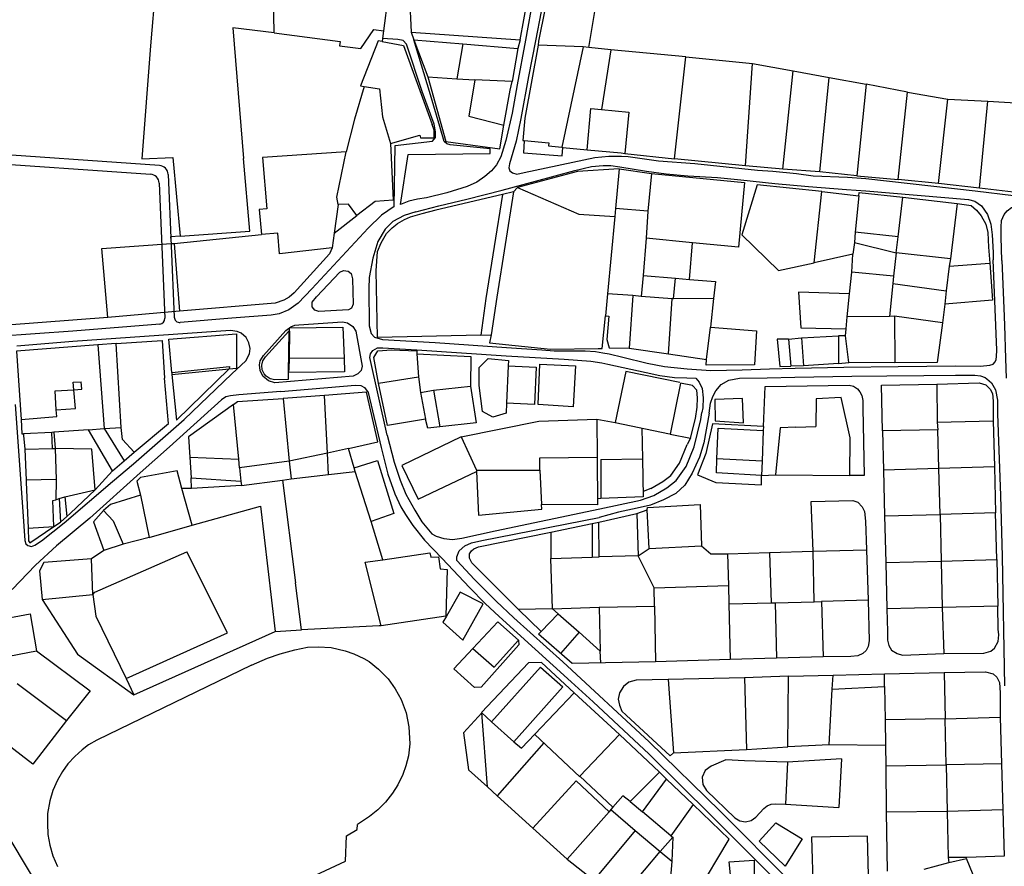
# Model space of a CAD drawing. Header units: metres. Extents: x 19327 to 24000, y 12000 to 18751.
# Tile 19 of 41: x 20661 to 21192, y 18007 to 18464. Entities that reach past the tile are written whole.
import ezdxf

# ---------------------------------------------------------------- set-up
doc = ezdxf.new("R2010")
doc.units = ezdxf.units.M
doc.layers.add('Keyplan-sh1$0$10-WEG', color=254, linetype='CONTINUOUS')
doc.layers.add('Keyplan-sh1$0$20-KAVEL', color=254, linetype='CONTINUOUS')

msp = doc.modelspace()

# ---------------------------------------------------------------- linework, layer by layer
at = {"layer": 'Keyplan-sh1$0$10-WEG'}
for p, q in [((20944.75, 18513.51), (20933.69, 18452.95)), ((20942.22, 18468.36), (20939.11, 18452.55)), ((20979.74, 18385.38), (20984.58, 18384.66)), ((20741.08, 18380.55), (20744.36, 18303.58)), ((20736.28, 18375.88), (20739.38, 18302.96)), ((20736.62, 18299.84), (20689.68, 18296.07)), ((20775.48, 18302.96), (20747.6, 18300.72)), ((20689.68, 18296.07), (20636.37, 18292.13)), ((20689.68, 18290.37), (20659.58, 18287.85)), ((20885.01, 18289.82), (20923.59, 18287.27)), ((20875.14, 18285.85), (20923.29, 18282.69)), ((20978.15, 18278.26), (20998.81, 18273.67)), ((20658.56, 18256.47), (20662.43, 18203.85)), ((20726.01, 18219.67), (20698.82, 18195.13)), ((21190.67, 18174.45), (21191.96, 18104.8)), ((21041.77, 18064.8), (21033.78, 18061.4)), ((21051.82, 18064.34), (21041.77, 18064.8)), ((21075.03, 18063.51), (21051.82, 18064.34)), ((21030.67, 18059.04), (21029.04, 18055.49)), ((21033.78, 18061.4), (21030.67, 18059.04)), ((21029.04, 18055.49), (21029.3, 18051.59)), ((21029.3, 18051.59), (21031.37, 18048.27)), ((21031.37, 18048.27), (21046.55, 18033.67)), ((21057.98, 18034.01), (21062.22, 18038.61)), ((21062.22, 18038.61), (21064.04, 18040.08)), ((21064.04, 18040.08), (21066.22, 18040.96)), ((21066.22, 18040.96), (21068.56, 18041.18)), ((21068.56, 18041.18), (21073.99, 18040.87)), ((21046.55, 18033.67), (21049.22, 18031.97)), ((21055.42, 18032.15), (21057.98, 18034.01)), ((21049.22, 18031.97), (21052.34, 18031.44)), ((21052.34, 18031.44), (21055.42, 18032.15))]:
    msp.add_line(p, q, dxfattribs=at)
for points in [[(20878.09, 18425.31), (20869.55, 18450.8), (20867.82, 18452.74), (20864.87, 18453.25), (20856.72, 18453.76)], [(20882.46, 18423.48), (20874.13, 18451.21), (20873.52, 18453.04)], [(20933.69, 18452.95), (20929.23, 18428.76), (20926.49, 18413.48), (20923.13, 18398.81)], [(20939.11, 18452.55), (20935.34, 18433.34), (20931.27, 18410.62), (20928.73, 18398.4)], [(20863.02, 18363.17), (20863.53, 18396.07), (20883.58, 18398.52), (20885.21, 18400.35), (20885.31, 18403.51), (20884.5, 18407.69), (20878.09, 18425.31)], [(20866.33, 18364.29), (20870.45, 18391.29), (20914.73, 18391.8), (20914.73, 18394.24), (20893.15, 18396.38), (20891.42, 18396.99), (20889.9, 18398.32), (20887.55, 18406.36), (20882.46, 18423.48)], [(20923.13, 18398.81), (20920.4, 18389.96), (20918.16, 18385.68), (20915.41, 18382.52), (20911.85, 18379.37), (20907.57, 18376.41), (20902.38, 18374.07), (20891.28, 18370.5), (20880.39, 18367.95), (20875.61, 18367.24), (20870.81, 18366.02), (20866.33, 18364.29)], [(20928.73, 18398.4), (20925.18, 18386.19), (20924.77, 18384.15), (20925.38, 18382.52), (20926.81, 18381.4), (20929.05, 18380.69), (20933.12, 18381.61), (20971.09, 18389.55)], [(20971.09, 18389.55), (20978.67, 18390.37), (20985.5, 18390.37)], [(20985.5, 18390.37), (20989.16, 18390.21), (21005.41, 18387.83), (21025.03, 18386.33), (21058.78, 18382.83), (21067.03, 18382.33), (21079.9, 18380.95), (21088.9, 18379.83), (21107.28, 18378.95), (21117.15, 18378.33)], [(20874.59, 18360.31), (20887.11, 18363.57), (20902.18, 18367.14), (20921.21, 18372.03), (20939.23, 18376.82), (20960.3, 18382.62), (20969.26, 18384.76), (20975.67, 18385.38), (20979.74, 18385.38)], [(20984.58, 18384.66), (20999.03, 18382.33), (21009.66, 18380.83), (21021.28, 18379.7), (21037.28, 18378.83), (21049.78, 18377.57), (21068.15, 18375.7), (21086.28, 18374.07), (21106.78, 18372.45), (21117.15, 18371.7)], [(21117.15, 18378.33), (21176.15, 18371.68), (21196.85, 18369.14)], [(21117.15, 18371.7), (21172.52, 18367.03), (21175.99, 18366.01), (21179.62, 18363.56), (21182.91, 18358.99), (21184.69, 18353.67)], [(20863.02, 18363.17), (20856.05, 18358.58), (20848.92, 18351.45), (20818.59, 18318.75)], [(21190.62, 18334.06), (21190.28, 18346.68), (21190.15, 18352.15), (21190.42, 18355.62), (21191.88, 18358.83), (21193.35, 18360.83), (21195.75, 18362.7), (21198.1, 18363.3)], [(20874.59, 18360.31), (20868.26, 18358.28), (20862.26, 18355.12), (20858.08, 18350.94), (20854.11, 18344.32), (20851.37, 18335.36), (20849.43, 18324.86), (20849.23, 18318.95)], [(21184.69, 18353.67), (21185.35, 18347.88), (21185.88, 18338.4), (21185.95, 18334.46)], [(21165.64, 18277.3), (21179.01, 18277.04), (21184.08, 18277.7), (21185.81, 18278.24), (21186.88, 18279.44), (21187.55, 18280.64), (21187.68, 18282.38), (21187.81, 18285.72), (21185.95, 18334.46)], [(21190.62, 18334.06), (21191.68, 18308.42), (21191.95, 18299.2), (21192.62, 18281.18), (21192.94, 18270.6)], [(20821.08, 18314.47), (20833.71, 18327.72), (20835.64, 18328.63), (20838.19, 18328.43), (20839.81, 18327.11), (20840.53, 18324.15), (20840.93, 18310.5), (20840.02, 18308.46), (20838.29, 18307.44)], [(20849.23, 18318.95), (20849.48, 18298.89), (20850.5, 18294.81), (20852.33, 18292.77), (20856.71, 18291.55), (20885.01, 18289.82)], [(20818.59, 18318.75), (20811.11, 18311.01), (20806.12, 18307.55), (20801.03, 18305.3), (20796.55, 18304.59), (20775.48, 18302.96)], [(20838.29, 18307.44), (20822.31, 18306.53), (20820.17, 18307.34), (20818.74, 18309.18), (20818.74, 18311.62), (20821.08, 18314.47)], [(20798.64, 18268.12), (20795.28, 18269.14), (20792.22, 18271.79), (20790.7, 18274.74), (20790.39, 18277.8), (20790.7, 18280.04), (20792.43, 18282.79), (20804.54, 18296.34), (20807.19, 18298.27), (20809.33, 18299.19), (20811.57, 18299.4)], [(20811.57, 18299.4), (20835.08, 18301.03), (20837.73, 18300.52), (20840.58, 18298.48), (20842.31, 18295.93), (20845.67, 18277.08), (20845.16, 18274.84), (20843.43, 18273.01), (20840.88, 18271.69), (20798.64, 18268.12)], [(20784.54, 18289.65), (20783.13, 18292.5), (20780.48, 18294.95), (20778.35, 18295.87), (20774.68, 18296.27), (20689.68, 18290.37)], [(20711.13, 18214.89), (20722.4, 18224.49), (20749.72, 18248.29), (20775.48, 18273.05), (20783.01, 18280.08), (20784.95, 18283.75), (20785.35, 18286.6), (20784.54, 18289.65)], [(20859.16, 18239.9), (20849.89, 18281.87), (20850.2, 18283.81), (20851.52, 18285.54), (20853.96, 18286.97), (20856.81, 18287.07), (20875.14, 18285.85)], [(20923.59, 18287.27), (20942.57, 18285.85), (20949.19, 18285.34), (20965.88, 18285.44), (20971.48, 18285.03), (20975.41, 18284.35)], [(20923.29, 18282.69), (20954.58, 18280.96), (20968.94, 18279.84), (20974.84, 18278.92)], [(20975.41, 18284.35), (20978.86, 18283.76), (20986.29, 18281.93), (20999.32, 18278.67)], [(20978.86, 18283.76), (20986.29, 18281.93), (20999.32, 18278.67)], [(20974.84, 18278.92), (20978.15, 18278.26), (20998.81, 18273.67)], [(20999.32, 18278.67), (21008.77, 18276.92), (21020.83, 18275.69), (21033.71, 18274.87), (21050.56, 18275.14), (21065.22, 18275.69), (21079.2, 18275.96)], [(21079.2, 18275.96), (21105.32, 18276.5), (21134.68, 18276.9), (21165.64, 18277.3)], [(20998.81, 18273.67), (21006.17, 18272.13), (21014.11, 18271.03), (21020.69, 18270.75), (21025.62, 18270.62), (21027.4, 18268.56), (21029.05, 18265), (21029.46, 18260.06), (21029.32, 18254.71), (21028.86, 18252.16)], [(21032.83, 18251.75), (21033.43, 18257.18), (21034.67, 18260.74), (21036.31, 18263.76), (21039.32, 18267.19), (21043.43, 18269.66), (21049.05, 18270.62), (21063.99, 18270.75), (21078.92, 18271.17)], [(21078.92, 18271.17), (21109.73, 18271.69), (21128.54, 18271.96), (21148.56, 18272.09), (21165.64, 18272.23)], [(21165.64, 18272.23), (21175.94, 18272.23), (21179.14, 18271.96), (21181.54, 18271.03), (21182.53, 18270.33)], [(20801.83, 18263.52), (20841.84, 18266.89), (20844.99, 18266.68), (20847.03, 18265.66), (20848.86, 18263.01), (20855.89, 18233.27), (20859.45, 18218.8), (20863.32, 18208.31), (20866.58, 18201.28), (20869.02, 18197.1)], [(21182.53, 18270.33), (21184.93, 18268.2), (21187.2, 18264.32), (21188.13, 18258.72), (21188.27, 18251.37), (21189.87, 18207.3), (21190.67, 18174.45)], [(20801.83, 18263.52), (20779.25, 18261.64), (20774.66, 18261.13), (20772.22, 18260.52), (20769.88, 18258.99), (20741.78, 18233.62), (20726.01, 18219.67)], [(21032.83, 18251.75), (21029.95, 18235.85), (21027.62, 18228.03), (21023.65, 18219.39), (21019.67, 18212.95), (21014.74, 18208.42), (21008.17, 18205), (21001.18, 18202.25), (20993.92, 18200.61), (20983.91, 18198.41), (20973.43, 18195.47)], [(20973.83, 18200.16), (20995.83, 18204.86), (21002.96, 18207.46), (21009.95, 18211.58), (21015.02, 18215.42), (21020.36, 18222.96), (21024.74, 18233.65), (21028.31, 18248.32), (21028.86, 18252.16)], [(20859.16, 18239.9), (20862.91, 18225.32), (20866.17, 18215.74), (20869.32, 18208.1), (20874.01, 18199.44)], [(20662.43, 18203.85), (20663.9, 18183.21), (20664.41, 18181.37), (20665.53, 18180.46), (20667.36, 18179.95), (20669.19, 18180.56), (20672.86, 18182.9), (20685.07, 18192.58), (20711.13, 18214.89)], [(20869.02, 18197.1), (20872.96, 18191.26), (20879.37, 18183.32), (20888.84, 18173.43), (20903.49, 18157.85), (20911.94, 18149.19), (20919.48, 18142.16)], [(20874.01, 18199.44), (20877.94, 18193.1), (20883.24, 18186.78)], [(20883.24, 18186.78), (20885.58, 18185.46), (20889.75, 18184.13), (20894.43, 18183.72), (20899.42, 18184.33), (20917.34, 18188.41), (20973.83, 18200.16)], [(20698.82, 18195.13), (20680.9, 18180.25), (20669.5, 18169.76), (20656.98, 18156.72)], [(20896.67, 18172.31), (20896.78, 18174.25), (20898, 18177.61), (20901.05, 18180.26), (20904.72, 18181.79), (20910.21, 18183.11), (20973.43, 18195.47)], [(20927.42, 18141.44), (20917.85, 18150.41), (20906.34, 18162.13), (20896.67, 18172.31)], [(20919.48, 18142.16), (20958.3, 18106.89), (20970.21, 18096.19), (21000.39, 18067.86)], [(20927.42, 18141.44), (20953.82, 18117.69), (21000.39, 18074.59)], [(21000.39, 18074.59), (21038.67, 18037.12), (21077, 17998.71)], [(21000.39, 18067.86), (21034.08, 18034.58), (21068.19, 18000.45)]]:
    msp.add_lwpolyline(points, dxfattribs=at)
for points in [[(20736.44, 18385.33), (20633.34, 18392.51, -0.419833), (20630.56, 18395.77), (20632.14, 18413.55), (20633.05, 18413.55)], [(20629.48, 18383.7), (20629.58, 18384.81, -0.408616), (20632.78, 18387.54), (20731.63, 18380.65)]]:
    msp.add_lwpolyline(points, format="xyb", dxfattribs=at)
for centre, radius, start, end in [((20736.09, 18380.34), 5, 2.4368, 86.016), ((20731.28, 18375.66), 5, 2.4368, 86.016), ((20747.36, 18303.71), 3, 182.4368, 274.5919), ((20736.38, 18302.83), 3, 274.5919, 2.4368)]:
    msp.add_arc(centre, radius, start, end, dxfattribs=at)
at = {"layer": 'Keyplan-sh1$0$20-KAVEL'}
for p, q in [((20798.17, 18456.78), (20797.25, 18505.78)), ((20967.94, 18449.01), (20977.37, 18505.19)), ((20862.27, 18496.75), (20857.18, 18458)), ((20870.08, 18495.16), (20872.2, 18457.14)), ((20857.18, 18458), (20856.72, 18453.76)), ((20872.2, 18457.14), (20873.52, 18453.04)), ((20872.2, 18457.14), (20930.86, 18453.12)), ((20856.72, 18453.76), (20856.5, 18452.1)), ((20873.52, 18453.04), (20881.11, 18433.1)), ((20873.52, 18453.04), (20899.99, 18450.92)), ((20930.86, 18453.12), (20929.66, 18448.38)), ((20940.79, 18452.36), (20940.54, 18450.17)), ((20899.99, 18450.92), (20896.78, 18432.08)), ((20899.99, 18450.92), (20929.66, 18448.38)), ((20929.66, 18448.38), (20926.51, 18430.55)), ((20964.81, 18449.24), (20940.54, 18450.17)), ((20964.81, 18449.24), (20953.34, 18395.15)), ((20967.94, 18449.01), (20964.81, 18449.24)), ((20979.76, 18447.74), (20967.94, 18449.01)), ((20979.76, 18447.74), (20974.68, 18415.56)), ((21020.14, 18443.87), (20979.76, 18447.74)), ((21014.16, 18388.87), (21020.14, 18443.87)), ((21020.14, 18443.87), (21056.15, 18440.37)), ((21052.32, 18385.1), (21056.15, 18440.37)), ((21056.15, 18440.37), (21078.03, 18436.36)), ((21072.55, 18383.37), (21078.03, 18436.36)), ((21078.03, 18436.36), (21097.53, 18432.74)), ((20881.11, 18433.1), (20896.78, 18432.08)), ((20896.78, 18432.08), (20906.4, 18431.57)), ((20926.51, 18430.55), (20906.4, 18431.57)), ((21092.4, 18381.83), (21097.53, 18432.74)), ((21097.53, 18432.74), (21117.4, 18429.11)), ((21117.4, 18429.11), (21112.3, 18379.75)), ((21139.7, 18424.95), (21117.4, 18429.11)), ((21134.71, 18377.72), (21139.7, 18424.95)), ((21139.7, 18424.95), (21161.38, 18421.12)), ((21156.38, 18375.54), (21161.38, 18421.12)), ((21161.38, 18421.12), (21182.95, 18420.02)), ((21178.46, 18373.19), (21182.95, 18420.02)), ((21182.95, 18420.02), (21204.8, 18418.7)), ((20953.34, 18395.15), (20953.86, 18395.09)), ((20953.86, 18395.09), (20967, 18393.77)), ((20967.07, 18393.8), (20985.26, 18392.09)), ((20743.71, 18389.64), (20747.58, 18347.21)), ((20985.26, 18392.09), (20987.28, 18391.79)), ((20987.28, 18391.79), (21014.16, 18388.87)), ((21052.32, 18385.1), (21014.16, 18388.87)), ((20984.31, 18383.45), (20982.36, 18362.05)), ((20984.31, 18383.45), (21001.66, 18380.96)), ((21072.55, 18383.37), (21052.32, 18385.1)), ((21092.4, 18381.83), (21072.55, 18383.37)), ((21112.3, 18379.75), (21092.4, 18381.83)), ((21112.3, 18379.75), (21134.71, 18377.72)), ((21156.38, 18375.54), (21134.71, 18377.72)), ((20929.48, 18373.49), (20927.24, 18371.14)), ((21178.46, 18373.19), (21156.38, 18375.54)), ((21199.81, 18370.64), (21178.46, 18373.19)), ((20927.24, 18371.14), (20918.33, 18314.4)), ((20927.24, 18371.14), (20921.33, 18369.62)), ((21089.31, 18332.85), (21093.43, 18371.24)), ((21093.43, 18371.24), (21113.46, 18369.04)), ((21113.46, 18369.04), (21111.56, 18349.42)), ((21134.64, 18346.89), (21137.17, 18368.2)), ((21137.17, 18368.2), (21166.54, 18364.89)), ((20832.83, 18364.22), (20830.59, 18348.84)), ((20982.36, 18362.05), (20981.98, 18357.75)), ((21166.54, 18364.89), (21162.85, 18334.95)), ((20830.59, 18348.84), (20842.81, 18358.32)), ((20981.98, 18357.75), (20977.97, 18316.07)), ((20999.75, 18360.66), (20998.81, 18346.15)), ((20744.32, 18343.34), (20791.51, 18348.06)), ((20830.59, 18348.84), (20829.52, 18340.89)), ((20998.81, 18346.15), (20997.13, 18326.06)), ((21023.75, 18343.68), (20998.81, 18346.15)), ((21111.56, 18349.42), (21111.18, 18343.84)), ((21134.64, 18346.89), (21111.56, 18349.42)), ((21133.66, 18338.15), (21134.64, 18346.89)), ((20742.72, 18343.34), (20744.32, 18343.34)), ((20744.32, 18343.34), (20747.22, 18306.77)), ((21022.22, 18323.92), (21023.75, 18343.68)), ((21111.18, 18343.84), (21110.3, 18337.5)), ((21111.18, 18343.84), (21133.66, 18338.15)), ((21110.3, 18337.5), (21089.31, 18332.85)), ((21109.66, 18327.86), (21110.3, 18337.5)), ((21133.66, 18338.15), (21132.23, 18325.57)), ((21162.85, 18334.95), (21133.66, 18338.15)), ((21162.85, 18334.95), (21162.23, 18330.97)), ((21162.23, 18330.97), (21160.62, 18317.83)), ((21162.23, 18330.97), (21184.01, 18332.66)), ((20854, 18292.6), (20853.28, 18328.56)), ((20997.13, 18326.06), (20996.19, 18314.74)), ((20997.13, 18326.06), (21014.69, 18324.62)), ((21013.6, 18313.35), (21014.69, 18324.62)), ((21014.69, 18324.62), (21022.22, 18323.92)), ((21108.39, 18316.06), (21109.66, 18327.86)), ((21132.23, 18325.57), (21109.66, 18327.86)), ((21132.23, 18325.57), (21131.85, 18321.64)), ((21131.85, 18321.64), (21129.95, 18303.88)), ((21131.85, 18321.64), (21160.62, 18317.83)), ((20918.33, 18314.4), (20915.17, 18294.02)), ((20977.97, 18316.07), (20976.88, 18304.18)), ((20991.53, 18315.16), (20977.97, 18316.07)), ((20991.53, 18315.16), (20989.59, 18286.8)), ((20996.19, 18314.74), (20991.53, 18315.16)), ((21012.77, 18313.37), (20996.19, 18314.74)), ((21035.1, 18313.65), (21013.6, 18313.35)), ((21035.1, 18313.65), (21033.43, 18298.18)), ((21107.25, 18303.75), (21108.39, 18316.06)), ((21160.62, 18317.83), (21159.86, 18310.6)), ((21010.87, 18283.72), (21012.77, 18313.37)), ((21013.6, 18313.35), (21012.77, 18313.37)), ((21159.86, 18310.6), (21158.52, 18300.5)), ((20747.22, 18306.77), (20708.49, 18303.4)), ((20975.17, 18286.59), (20976.88, 18304.18)), ((21106.64, 18297.25), (21107.25, 18303.75)), ((21129.95, 18303.88), (21107.25, 18303.75)), ((21132.61, 18304.01), (21129.95, 18303.88)), ((21132.61, 18304.01), (21132.87, 18278.92)), ((21158.52, 18300.5), (21132.61, 18304.01)), ((21031.38, 18280.63), (21033.43, 18298.18)), ((20806.14, 18296.06), (20805.81, 18273.69)), ((20806.47, 18295.94), (20806.3, 18281.67)), ((20909.73, 18293.92), (20854, 18292.6)), ((20909.73, 18293.92), (20915.17, 18294.02)), ((21075.56, 18291.76), (21082.64, 18292.39)), ((21082.64, 18292.39), (21102.52, 18293.46)), ((21082.64, 18292.39), (21083.71, 18277.3)), ((21106.34, 18293.53), (21102.52, 18293.46)), ((21102.52, 18293.46), (21102.52, 18278.63)), ((21106.34, 18293.53), (21106.64, 18297.25)), ((21107.99, 18279.04), (21106.34, 18293.53)), ((20713.02, 18289.38), (20703.15, 18288.67)), ((20703.15, 18288.67), (20706.56, 18243.54)), ((20715.82, 18244.05), (20713.02, 18289.38)), ((21075.56, 18291.76), (21076.81, 18277.05)), ((20875.18, 18283.78), (20876.09, 18271.35)), ((20972.89, 18286.69), (20975.17, 18286.59)), ((20989.59, 18286.8), (21010.87, 18283.72)), ((21010.87, 18283.72), (21031.38, 18280.63)), ((20743.04, 18273.69), (20774.18, 18276.89)), ((20774.18, 18276.89), (20774.01, 18275.73)), ((20806.3, 18281.67), (20836.02, 18281.42)), ((20924.4, 18277.26), (20923.48, 18257.19)), ((20940.58, 18256.37), (20941.5, 18278.28)), ((21083.71, 18277.3), (21076.87, 18277.2)), ((21102.52, 18278.63), (21083.71, 18277.3)), ((21102.52, 18278.63), (21107.99, 18279.04)), ((21132.87, 18278.92), (21107.99, 18279.04)), ((20743.04, 18273.69), (20743.09, 18272.57)), ((20743.09, 18272.57), (20774.01, 18275.73)), ((20774.01, 18275.73), (20777.98, 18276.08)), ((20854.51, 18267.89), (20876.09, 18271.35)), ((20876.09, 18271.35), (20877.11, 18262.89)), ((21016.99, 18268.29), (20987.81, 18274.18)), ((20884.24, 18264.12), (20904.19, 18266.26)), ((21017.36, 18267.97), (21011.69, 18240.54)), ((21023.75, 18266.67), (21017.36, 18267.97)), ((21026.1, 18264.22), (21023.75, 18266.67)), ((21023.75, 18266.67), (21024.01, 18266.37)), ((21155.5, 18267.42), (21155.76, 18246.99)), ((20825.47, 18261.35), (20803.07, 18259.72)), ((20826.99, 18230.16), (20825.47, 18261.35)), ((20877.11, 18262.89), (20884.24, 18264.12)), ((20877.11, 18262.89), (20879.86, 18248.53)), ((20884.24, 18264.12), (20887.49, 18244.45)), ((21026.45, 18259.97), (21026.1, 18264.22)), ((20779.15, 18226.92), (20776.3, 18256.46)), ((20803.07, 18259.72), (20806.42, 18225.88)), ((21026.33, 18255.02), (21026.45, 18259.97)), ((21025.36, 18248.89), (21026.33, 18255.02)), ((20972.15, 18248.6), (20982.05, 18246.76)), ((21022.77, 18238.24), (21025.36, 18248.89)), ((21062.09, 18244.6), (21061.9, 18242.51)), ((21155.76, 18246.99), (21185.87, 18247.63)), ((21155.76, 18246.99), (21156.03, 18242.71)), ((21185.87, 18247.63), (21186.53, 18222.79)), ((20663.09, 18240.58), (20663.04, 18239.66)), ((20663.04, 18239.66), (20663.75, 18232.33)), ((20678.36, 18241.29), (20663.09, 18240.58)), ((20679.48, 18241.5), (20678.36, 18241.29)), ((20678.72, 18232.74), (20678.36, 18241.29)), ((20698.21, 18242.82), (20679.48, 18241.5)), ((20679.48, 18241.5), (20680.24, 18232.74)), ((20698.21, 18242.82), (20706.56, 18243.54)), ((20711.04, 18220.61), (20698.21, 18242.82)), ((20706.56, 18243.54), (20715.82, 18244.05)), ((20706.56, 18243.54), (20717.45, 18226.01)), ((20996.44, 18243.78), (20996.78, 18227.19)), ((21011.69, 18240.54), (21022.77, 18238.24)), ((21061.9, 18242.51), (21061.31, 18225.95)), ((21079.57, 18244.32), (21090.21, 18244.52)), ((21156.03, 18242.71), (21126.14, 18242.18)), ((21126.14, 18242.18), (21126.68, 18220.99)), ((21156.57, 18221.93), (21156.03, 18242.71)), ((20899.01, 18239.02), (20907.3, 18220.99)), ((21016.83, 18224.9), (21020.93, 18234.89)), ((21022.77, 18238.24), (21020.93, 18234.89)), ((20663.75, 18232.33), (20678.72, 18232.74)), ((20663.75, 18232.33), (20664.47, 18215.62)), ((20678.72, 18232.74), (20680.24, 18232.74)), ((20680.24, 18232.74), (20680.65, 18216.03)), ((20717.45, 18226.01), (20722.84, 18230.7)), ((20826.99, 18230.16), (20806.42, 18225.88)), ((20838.29, 18232.81), (20826.99, 18230.16)), ((20827.6, 18218.75), (20826.99, 18230.16)), ((20841.34, 18222.22), (20838.29, 18232.81)), ((20711.04, 18220.61), (20717.45, 18226.01)), ((20752.74, 18228.14), (20779.15, 18226.92)), ((20752.74, 18228.14), (20753.45, 18216.94)), ((20779.56, 18222.34), (20779.15, 18226.92)), ((20806.42, 18225.88), (20779.56, 18222.34)), ((20806.42, 18225.88), (20807.44, 18216.31)), ((20974.38, 18226.73), (20974.32, 18205.68)), ((20974.38, 18226.73), (20996.78, 18227.19)), ((20996.78, 18227.19), (20997.2, 18206.64)), ((21012.11, 18218.23), (21016.83, 18224.9)), ((21061.31, 18225.95), (21036.93, 18227.12)), ((21061.31, 18225.95), (21061.03, 18218.11)), ((20701.72, 18210.43), (20711.04, 18220.61)), ((20779.56, 18222.34), (20780.32, 18215.1)), ((20807.44, 18216.31), (20827.6, 18218.75)), ((20827.6, 18218.75), (20841.95, 18220.28)), ((20841.95, 18220.28), (20841.34, 18222.22)), ((20850.5, 18193.38), (20841.95, 18220.28)), ((20907.3, 18220.99), (20907.25, 18220.28)), ((20907.3, 18220.99), (20941.51, 18221.09)), ((20941.51, 18221.09), (20942.37, 18202.55)), ((21007.72, 18214.91), (21012.11, 18218.23)), ((21061.03, 18218.11), (21068.5, 18218.45)), ((21068.5, 18218.45), (21108.67, 18218.19)), ((21156.57, 18221.93), (21126.68, 18220.99)), ((21126.68, 18220.99), (21127.22, 18196.42)), ((21186.53, 18222.79), (21156.57, 18221.93)), ((21157.24, 18197.09), (21156.57, 18221.93)), ((21186.53, 18222.79), (21187.07, 18197.96)), ((20680.65, 18216.03), (20664.47, 18215.62)), ((20664.47, 18215.62), (20664.47, 18214.5)), ((20664.47, 18214.5), (20665.69, 18189.74)), ((20680.65, 18216.03), (20680.55, 18205.13)), ((20753.45, 18216.94), (20780.32, 18215.1)), ((20753.75, 18211.23), (20753.45, 18216.94)), ((20780.63, 18212.86), (20753.75, 18211.23)), ((20780.32, 18215.1), (20780.63, 18212.86)), ((20780.63, 18212.86), (20802.82, 18215.71)), ((20802.82, 18215.71), (20807.44, 18216.31)), ((20802.82, 18215.71), (20809.81, 18160.27)), ((21001.24, 18211.1), (21007.72, 18214.91)), ((20685.44, 18206.58), (20701.72, 18210.43)), ((20726.12, 18207.56), (20730.9, 18184.74)), ((20753.75, 18211.23), (20748.56, 18211.13)), ((20754.11, 18191.37), (20748.56, 18211.13)), ((21001.24, 18211.1), (20997.14, 18209.6)), ((20678.92, 18204.72), (20680.55, 18205.13)), ((20679.53, 18190.66), (20678.92, 18204.72)), ((20680.55, 18205.13), (20682.38, 18205.74)), ((20682.38, 18205.74), (20685.44, 18206.58)), ((20682.38, 18205.74), (20682.99, 18193)), ((20685.44, 18206.58), (20686.51, 18195.98)), ((20974.32, 18205.68), (20972.49, 18205.67)), ((20997.2, 18206.64), (20974.32, 18205.68)), ((21087.84, 18204.1), (21110.17, 18204.65)), ((21088.8, 18177.37), (21087.84, 18204.1)), ((21110.17, 18204.65), (21112.91, 18203.83)), ((21112.91, 18203.83), (21115.24, 18201.36)), ((20973.3, 18193.04), (20993.78, 18197.73)), ((20993.78, 18197.73), (20999.4, 18199.65)), ((20993.78, 18197.73), (20994.46, 18174.83)), ((20999.4, 18199.65), (20999.53, 18200.88)), ((21000.46, 18178.77), (20999.4, 18199.65)), ((21115.24, 18201.36), (21116.48, 18198.76)), ((21116.48, 18198.76), (21117.03, 18193.55)), ((21127.22, 18196.42), (21157.24, 18197.09)), ((21187.07, 18197.96), (21157.24, 18197.09)), ((21157.24, 18197.09), (21157.85, 18171.92)), ((21187.88, 18172.85), (21187.07, 18197.96)), ((20679.53, 18190.66), (20682.99, 18193)), ((20682.99, 18193), (20686.51, 18195.98)), ((20856.85, 18172.76), (20850.5, 18193.38)), ((20947.48, 18187.57), (20969.67, 18192.36)), ((20969.67, 18192.36), (20973.3, 18193.04)), ((20969.67, 18192.36), (20969.77, 18174.12)), ((20973.53, 18174.23), (20973.3, 18193.04)), ((21117.03, 18193.55), (21117.57, 18178.05)), ((21127.22, 18196.42), (21127.96, 18171.25)), ((20665.69, 18189.74), (20679.53, 18190.66)), ((20730.9, 18184.74), (20754.11, 18191.37)), ((20947.48, 18187.57), (20947.48, 18173.41)), ((20730.9, 18184.74), (20716.85, 18181.08)), ((20706.47, 18177.82), (20699.75, 18173.23)), ((20994.46, 18174.83), (21000.46, 18178.77)), ((21000.46, 18178.77), (21028.69, 18180.27)), ((21042.57, 18175.91), (21065.37, 18176.68)), ((21042.57, 18175.91), (21043.14, 18158.89)), ((21065.37, 18176.68), (21088.8, 18177.37)), ((21065.37, 18176.68), (21066.16, 18149.57)), ((21088.8, 18177.37), (21117.57, 18178.05)), ((21089.32, 18150.12), (21088.8, 18177.37)), ((21117.57, 18178.05), (21118.44, 18150.93)), ((20700.41, 18153.98), (20699.75, 18173.23)), ((20947.48, 18173.41), (20969.77, 18174.12)), ((20948.25, 18146.31), (20947.48, 18173.41)), ((20969.77, 18174.12), (20973.53, 18174.23)), ((20994.46, 18174.83), (20973.53, 18174.23)), ((21003.13, 18157.66), (20994.46, 18174.83)), ((21127.96, 18171.25), (21157.85, 18171.92)), ((21127.96, 18171.25), (21128.51, 18146.24)), ((21157.85, 18171.92), (21187.88, 18172.85)), ((21157.85, 18171.92), (21158.45, 18146.95)), ((21187.88, 18172.85), (21188.45, 18147.78)), ((20898.46, 18155.2), (20891.13, 18142.27)), ((21003.13, 18157.66), (21043.14, 18158.89)), ((21003.27, 18147.79), (21003.13, 18157.66)), ((21043.14, 18158.89), (21043.42, 18149.02)), ((20673.13, 18151.33), (20700.41, 18153.98)), ((21043.42, 18149.02), (21066.16, 18149.57)), ((21066.16, 18149.57), (21068.43, 18149.55)), ((21068.43, 18149.55), (21089.32, 18150.12)), ((21068.43, 18149.55), (21069.12, 18119.63)), ((21089.32, 18150.12), (21093.29, 18150.26)), ((21118.44, 18150.93), (21093.29, 18150.26)), ((21093.29, 18150.26), (21094.25, 18120.36)), ((20948.25, 18146.31), (20930.02, 18146)), ((20930.02, 18146), (20942.14, 18134.08)), ((20948.25, 18146.31), (20973.4, 18147.1)), ((20951.4, 18143.56), (20948.25, 18146.31)), ((20973.4, 18147.1), (21003.27, 18147.79)), ((20973.4, 18147.1), (20974.06, 18123.37)), ((21003.27, 18147.79), (21003.82, 18117.62)), ((21043.42, 18149.02), (21044.14, 18118.98)), ((21158.45, 18146.95), (21128.51, 18146.24)), ((21188.45, 18147.78), (21158.45, 18146.95)), ((21158.45, 18146.95), (21159.31, 18122.13)), ((20942.14, 18134.08), (20951.4, 18143.56)), ((20951.4, 18143.56), (20962.64, 18133.71)), ((20722.65, 18099.88), (20798.8, 18134.11)), ((20798.8, 18134.11), (20812.96, 18135.04)), ((20940.71, 18132.55), (20942.14, 18134.08)), ((20962.64, 18133.71), (20952.56, 18122.25)), ((20974.06, 18123.37), (20962.64, 18133.71)), ((20958.84, 18116.79), (20940.71, 18132.55)), ((20650.5, 18119.82), (20670.15, 18123.69)), ((20974.32, 18117.08), (20974.06, 18123.37)), ((21003.82, 18117.62), (20958.84, 18116.79)), ((21044.14, 18118.98), (21003.82, 18117.62)), ((21069.12, 18119.63), (21044.14, 18118.98)), ((21094.25, 18120.36), (21069.12, 18119.63)), ((20785.95, 18115.87), (20702.58, 18075.4)), ((21127.21, 18111.3), (21159.54, 18111.99)), ((21159.54, 18111.99), (21160.09, 18087.03)), ((20718.38, 18108.74), (20722.65, 18099.88)), ((21051.77, 18109.12), (21010.67, 18108.16)), ((21010.67, 18108.16), (21013.55, 18068.68)), ((21075.48, 18109.94), (21051.77, 18109.12)), ((21051.77, 18109.12), (21052.98, 18070.36)), ((21075.2, 18071.82), (21075.48, 18109.94)), ((21075.48, 18109.94), (21099.67, 18110.48)), ((21099.13, 18102.97), (21099.67, 18110.48)), ((21099.67, 18110.48), (21127.21, 18111.3)), ((21127.3, 18104.45), (21127.21, 18111.3)), ((20659.61, 18105.97), (20686.38, 18086.1)), ((21097.46, 18073), (21099.13, 18102.97)), ((21099.13, 18102.97), (21127.3, 18104.45)), ((21127.3, 18104.45), (21127.62, 18086.49)), ((20959.97, 18101.01), (20938.84, 18078.7)), ((20984.35, 18078.5), (20959.97, 18101.01)), ((20910.17, 18090.13), (20900.39, 18079.37)), ((20913.23, 18050.27), (20910.17, 18090.13)), ((20915.38, 18085.43), (20927.39, 18074.63)), ((21160.09, 18087.03), (21127.62, 18086.49)), ((21127.62, 18086.49), (21127.76, 18072.64)), ((21160.09, 18087.03), (21189.69, 18087.86)), ((21160.5, 18062.08), (21160.09, 18087.03)), ((21189.69, 18087.86), (21190.44, 18062.71)), ((20900.39, 18079.37), (20903.04, 18059.54)), ((20963.01, 18055.71), (20938.73, 18078.59)), ((20984.35, 18078.5), (20962.97, 18055.98)), ((21006.03, 18058.23), (20984.35, 18078.5)), ((20943.57, 18074.03), (20918.44, 18045.53)), ((21013.55, 18068.68), (21052.98, 18070.36)), ((21052.98, 18070.36), (21075.2, 18071.82)), ((21097.46, 18073), (21075.2, 18071.82)), ((21127.76, 18072.64), (21097.46, 18073)), ((21127.76, 18072.64), (21128.03, 18061.67)), ((20628.41, 18067.56), (20673.24, 17992.76)), ((21104.16, 18065.45), (21075.03, 18063.51)), ((21104.16, 18065.45), (21102.66, 18039.2)), ((20903.04, 18059.54), (20913.23, 18050.27)), ((21006.03, 18058.23), (20999.87, 18063.99)), ((21075.03, 18063.51), (21073.99, 18040.87)), ((21128.03, 18061.67), (21160.5, 18062.08)), ((21128.03, 18061.67), (21128.16, 18036.63)), ((21190.44, 18062.71), (21160.5, 18062.08)), ((21160.5, 18062.08), (21161.13, 18037.04)), ((21190.44, 18062.71), (21191.09, 18037.87)), ((20960.98, 18053.5), (20937.67, 18028.04)), ((20978.79, 18036.89), (20960.98, 18053.5)), ((20980.85, 18039.27), (20962.97, 18055.98)), ((21006.03, 18058.23), (20990.19, 18042.31)), ((20996.8, 18036.74), (21009.78, 18054.49)), ((21006.03, 18058.23), (21009.78, 18054.49)), ((21009.78, 18054.49), (21024.14, 18040.69)), ((20913.23, 18050.27), (20918.44, 18045.53)), ((20918.44, 18045.53), (20937.67, 18028.04)), ((20979.79, 18037.99), (20978.79, 18036.89)), ((20980.85, 18039.27), (20979.79, 18037.99)), ((20979.79, 18037.99), (20992.86, 18026.68)), ((20990.19, 18042.31), (20996.8, 18036.74)), ((21024.14, 18040.69), (21012.07, 18023.88)), ((21073.99, 18040.87), (21102.66, 18039.2)), ((21191.09, 18037.87), (21161.13, 18037.04)), ((20956.19, 18011.23), (20978.79, 18036.89)), ((21012.07, 18023.88), (20996.8, 18036.74)), ((21161.13, 18037.04), (21128.16, 18036.63)), ((21128.16, 18036.63), (21128.68, 18004.88)), ((21161.13, 18037.04), (21161.65, 18012.24)), ((20937.67, 18028.04), (20956.19, 18011.23)), ((21068.7, 18030.88), (21059.65, 18021.07)), ((20992.86, 18026.68), (20970.56, 17999.94)), ((20992.86, 18026.68), (21006.34, 18015.35)), ((21006.34, 18015.35), (21013.22, 18023.12)), ((21012.07, 18023.88), (21013.22, 18023.12)), ((21013.22, 18023.12), (21012.58, 18010.13)), ((20956.19, 18011.23), (20970.56, 17999.94)), ((20983.79, 17988.82), (21006.34, 18015.35)), ((21006.34, 18015.35), (21012.58, 18010.13)), ((21161.65, 18012.24), (21161.96, 18009.44)), ((21171.71, 18012.24), (21161.65, 18012.24)), ((21161.96, 18009.44), (21171.53, 18011.67)), ((21012.58, 18010.13), (21011.94, 18001.47)), ((21148.69, 18005.91), (21161.96, 18009.44))]:
    msp.add_line(p, q, dxfattribs=at)
for points in [[(20746.69, 18512.86), (20736.92, 18513.37), (20731.62, 18449.8)], [(20930.86, 18453.12), (20938.7, 18496.32), (20941.65, 18512.62)], [(20952.58, 18506.98), (20951.94, 18499.81), (20953.94, 18499.62), (20947.91, 18471.33), (20944.39, 18470.13), (20940.79, 18452.36)], [(20798.17, 18456.78), (20775.98, 18459.53), (20781.78, 18389.14)], [(20798.17, 18456.78), (20833.75, 18452.2), (20833.44, 18449.85), (20844.94, 18448.33), (20852.07, 18458.62), (20857.18, 18458)], [(20856.5, 18452.1), (20854.28, 18452.55), (20844.82, 18428.31), (20846.75, 18427.9)], [(20856.5, 18452.1), (20867.92, 18450.11), (20883.4, 18407.52)], [(20731.62, 18449.8), (20726.91, 18388.93), (20743.71, 18389.64)], [(20940.54, 18450.17), (20933.43, 18410.85), (20932.26, 18398.83), (20933.09, 18398.79)], [(20881.11, 18433.1), (20890.74, 18398.23), (20919.89, 18394.23), (20922.13, 18407.12)], [(20906.4, 18431.57), (20903.2, 18412.01), (20922.13, 18407.12)], [(20922.13, 18407.12), (20925.49, 18425.86), (20926.51, 18430.55)], [(20846.75, 18427.9), (20841.54, 18410.37), (20837.06, 18392.75)], [(20846.75, 18427.9), (20855.07, 18426.67), (20856.7, 18411.6), (20860.98, 18397.23)], [(20967, 18393.77), (20968.98, 18416.08), (20974.68, 18415.56)], [(20974.68, 18415.56), (20989.4, 18414.15), (20987.28, 18391.79)], [(20860.98, 18397.23), (20876.76, 18401.61), (20877.06, 18400.19), (20884.6, 18400.29), (20884.6, 18404.36), (20883.4, 18407.52)], [(20933.09, 18398.79), (20932.65, 18392.23), (20953.5, 18390.53), (20953.86, 18395.09)], [(20933.09, 18398.79), (20946.31, 18397.55), (20946.17, 18395.85), (20953.34, 18395.15)], [(20860.98, 18397.23), (20862.35, 18366.67), (20852.68, 18365.85), (20842.81, 18358.32)], [(20747.58, 18347.21), (20785.14, 18349.86), (20781.78, 18389.14)], [(20837.06, 18392.75), (20791.91, 18389.69), (20794.35, 18361.88)], [(20832.83, 18364.22), (20832.12, 18368.2), (20837.06, 18392.75)], [(20984.31, 18383.45), (20961.75, 18382.15), (20929.48, 18373.49)], [(21001.66, 18380.96), (20999.75, 18360.66), (20982.36, 18362.05)], [(21001.66, 18380.96), (21051.81, 18376.16), (21048.66, 18341.33), (21023.75, 18343.68)], [(20708.49, 18303.4), (20635.3, 18297.8), (20630.36, 18368.6), (20630.26, 18377.26)], [(20929.48, 18373.49), (20962.56, 18359.12), (20981.98, 18357.75)], [(21093.43, 18371.24), (21058.57, 18374.92), (21050.46, 18347.9), (21070.11, 18328.62), (21089.31, 18332.85)], [(20921.33, 18369.62), (20885.45, 18361.26), (20877.92, 18359.33), (20871.61, 18357.39), (20868.25, 18355.97), (20864.58, 18353.93)], [(20921.33, 18369.62), (20912.39, 18313.63), (20909.73, 18293.92)], [(21113.46, 18369.04), (21113.61, 18370.69), (21137.17, 18368.2)], [(20794.35, 18361.88), (20790.13, 18361.58), (20791.51, 18348.06)], [(20842.81, 18358.32), (20838.33, 18364.43), (20832.83, 18364.22)], [(21166.54, 18364.89), (21174, 18363.77), (21176.94, 18361.23), (21179.47, 18358.16), (21182.01, 18353.62), (21182.94, 18349.21), (21183.34, 18341.2), (21184.01, 18332.66)], [(20853.28, 18328.56), (20854.05, 18338.95), (20855.88, 18343.64), (20858.83, 18348.63), (20861.78, 18351.69), (20864.58, 18353.93)], [(20747.58, 18347.21), (20742.37, 18346.84), (20742.72, 18343.34)], [(20829.52, 18340.89), (20801.21, 18337.77), (20800.18, 18348.9), (20791.51, 18348.06)], [(20708.49, 18303.4), (20705.43, 18340.59), (20742.72, 18343.34)], [(20829.52, 18340.89), (20828.15, 18337.74), (20809.01, 18316.65), (20806.37, 18314.41), (20803.51, 18312.67), (20798.73, 18311.15), (20747.22, 18306.77)], [(21184.01, 18332.66), (21185.48, 18312.63), (21159.86, 18310.6)], [(21022.22, 18323.92), (21036.2, 18322.83), (21035.1, 18313.65)], [(21108.39, 18316.06), (21080.88, 18316.95), (21082.28, 18297.79), (21106.64, 18297.25)], [(20976.88, 18304.18), (20978.7, 18304.01), (20977.56, 18291.43), (20978.93, 18287.05), (20989.59, 18286.8)], [(20806.47, 18295.94), (20806.59, 18297.8), (20835.24, 18298.1), (20836.02, 18281.42)], [(21033.43, 18298.18), (21058.28, 18296.16), (21057.18, 18277.83), (21031.1, 18277.75), (21031.38, 18280.63)], [(21158.52, 18300.5), (21155.76, 18279.04), (21132.87, 18278.92)], [(20743.04, 18273.69), (20741.41, 18291.62), (20777.86, 18294.58), (20777.98, 18276.08)], [(20805.81, 18273.69), (20805.81, 18270.01), (20798.6, 18269.68), (20796.15, 18270.29), (20793.91, 18271.71), (20792.79, 18272.94), (20791.78, 18275.18), (20791.67, 18277.73), (20792.08, 18279.97), (20793.61, 18282.21), (20806.14, 18296.06)], [(20915.17, 18294.02), (20914.36, 18289.64), (20947.24, 18286.38), (20972.89, 18286.69)], [(20703.15, 18288.67), (20659.27, 18285.2), (20661.87, 18248.43)], [(20713.02, 18289.38), (20737.86, 18291.01), (20739.13, 18270.74)], [(21075.56, 18291.76), (21069.47, 18291.6), (21070.84, 18276.92), (21076.81, 18277.05)], [(20854.51, 18267.89), (20852.07, 18281.74), (20854.11, 18285.31), (20861.54, 18285.92), (20875.18, 18285.31), (20875.18, 18283.78)], [(20875.18, 18283.78), (20904.29, 18282.35), (20904.19, 18266.26)], [(20806.3, 18281.67), (20806.1, 18275.1), (20805.81, 18273.69)], [(20836.02, 18281.42), (20836.16, 18274.06), (20805.81, 18273.69)], [(20923.48, 18257.19), (20923.38, 18251.79), (20916.15, 18249.55), (20910.65, 18252.71), (20908.72, 18266.66), (20908.82, 18276.44), (20913.61, 18281.33), (20924.5, 18280.11), (20924.4, 18277.26)], [(20924.4, 18277.26), (20939.56, 18276.65), (20938.65, 18256.47), (20923.48, 18257.19)], [(20941.5, 18278.28), (20960.64, 18277.26), (20959.52, 18255.15), (20940.58, 18256.37)], [(20743.09, 18272.57), (20745.54, 18247.92), (20774.01, 18275.73)], [(20987.81, 18274.18), (20982.05, 18246.76), (21011.34, 18240.69)], [(20690.32, 18264.38), (20689.94, 18268.49), (20694.28, 18268.72)], [(20690.32, 18264.38), (20694.51, 18264.68), (20694.28, 18268.72)], [(20722.84, 18230.7), (20741.27, 18246.29), (20739.13, 18270.74)], [(20879.86, 18248.53), (20859.3, 18245.17), (20854.51, 18267.89)], [(20904.19, 18266.26), (20907.14, 18246.49), (20887.49, 18244.45)], [(21062.09, 18244.6), (21063.03, 18266.13), (21108.27, 18266.79), (21110.67, 18266.26), (21112.67, 18264.92), (21114.01, 18263.32), (21115.07, 18261.32), (21115.61, 18258.65), (21115.61, 18254.51), (21116.41, 18218.19), (21108.67, 18218.19)], [(21126.14, 18242.18), (21125.61, 18266.88), (21155.5, 18267.42)], [(21155.5, 18267.42), (21178.26, 18268.06), (21181.86, 18267.13), (21184.26, 18264.72), (21185.6, 18262.45), (21185.87, 18258.18), (21185.87, 18247.63)], [(20680.72, 18253.52), (20680.11, 18263.77), (20690.32, 18264.38)], [(20680.72, 18253.52), (20691.23, 18254.24), (20690.32, 18264.38)], [(20838.29, 18232.81), (20854.07, 18236.29), (20847.97, 18263.09), (20825.47, 18261.35)], [(20776.3, 18256.46), (20752.02, 18239.04), (20752.74, 18228.14)], [(20776.3, 18256.46), (20778.44, 18258.09), (20803.07, 18259.72)], [(21051.24, 18246.62), (21050.79, 18259.68), (21035.9, 18259.24)], [(21035.9, 18259.24), (21036.09, 18247.64), (21051.24, 18246.62)], [(21108.67, 18218.19), (21108.8, 18238.48), (21104, 18260.25), (21090.52, 18259.58), (21090.21, 18244.52)], [(20661.87, 18248.43), (20681.03, 18249.93), (20680.72, 18253.52)], [(20661.87, 18248.43), (20662.17, 18240.58), (20663.09, 18240.58)], [(20887.49, 18244.45), (20881.08, 18243.64), (20879.86, 18248.53)], [(20899.01, 18239.02), (20941, 18247.38), (20972.15, 18248.6), (20972.35, 18228.12)], [(21062.09, 18244.6), (21034.52, 18245.97), (21031.05, 18229.95), (21026.51, 18218.6), (21036.28, 18214.4), (21060.91, 18213.1), (21061.03, 18218.11)], [(20722.84, 18230.7), (20716.53, 18237.53), (20715.82, 18244.05)], [(21036.93, 18227.12), (21037.59, 18243.71), (21061.9, 18242.51)], [(21079.57, 18244.32), (21071.04, 18243.96), (21068.5, 18218.45)], [(20899.01, 18239.02), (20867.04, 18223.64), (20875.8, 18205.41), (20907.25, 18220.28)], [(20701.72, 18210.43), (20699.89, 18232.43), (20680.24, 18232.74)], [(20841.34, 18222.22), (20853.96, 18226.19), (20862.82, 18197.76), (20850.5, 18193.38)], [(20941.51, 18221.09), (20941.4, 18227.61), (20972.35, 18228.12)], [(20972.35, 18228.12), (20972.51, 18202.37), (20942.37, 18202.55)], [(21061.03, 18218.11), (21036.8, 18219.53), (21036.93, 18227.12)], [(20748.56, 18211.13), (20745.97, 18220.71), (20726.22, 18217.04), (20724.28, 18215.1), (20726.12, 18207.56)], [(20907.25, 18220.28), (20908.47, 18196.75), (20942.58, 18200.01), (20942.37, 18202.55)], [(20686.51, 18195.98), (20688.39, 18197.89), (20701.72, 18210.43)], [(20726.12, 18207.56), (20709.93, 18202.57), (20706.16, 18199.31)], [(20999.53, 18200.88), (21027.9, 18202.53), (21028.69, 18180.27)], [(20706.16, 18199.31), (20700.77, 18193.1), (20706.47, 18177.82)], [(20706.16, 18199.31), (20711.46, 18193.71), (20716.85, 18181.08), (20706.47, 18177.82)], [(20754.11, 18191.37), (20790.81, 18201.55), (20798.8, 18134.11)], [(20665.69, 18189.74), (20665.79, 18183.02), (20666.5, 18181.9), (20679.53, 18190.66)], [(20930.02, 18146), (20904.83, 18171.06), (20903.61, 18173.51), (20903.61, 18175.85), (20904.62, 18177.48), (20905.95, 18178.7), (20908.39, 18179.72), (20947.48, 18187.57)], [(20700.41, 18153.98), (20701.58, 18155.2), (20751.21, 18177.1)], [(20718.38, 18108.74), (20773.15, 18133.4), (20751.21, 18177.1)], [(20856.85, 18172.76), (20882.19, 18176.53), (20882.7, 18174.09), (20886.77, 18174.39), (20887.79, 18167.87), (20891.56, 18167.57), (20890.74, 18142.41)], [(21028.69, 18180.27), (21033.65, 18175.93), (21042.57, 18175.91)], [(20699.75, 18173.23), (20674.05, 18171.19), (20671.81, 18166.81), (20673.13, 18151.33)], [(20855.92, 18137.14), (20847.28, 18171.44), (20856.85, 18172.76)], [(20855.92, 18137.14), (20854.83, 18137.19), (20844.25, 18136.54), (20812.96, 18135.04), (20809.81, 18160.27)], [(20891.13, 18142.27), (20889.2, 18139.01), (20899.99, 18129.33), (20910.98, 18148.89), (20898.46, 18155.2)], [(20673.13, 18151.33), (20692.27, 18121.78), (20722.65, 18099.88)], [(20700.41, 18153.98), (20702.09, 18142.36), (20718.38, 18108.74)], [(21118.44, 18150.93), (21118.99, 18128.99), (21118.44, 18125.98), (21117.4, 18123.84), (21115.58, 18122.22), (21113.01, 18120.92), (21109.12, 18120.63), (21094.25, 18120.36)], [(21128.51, 18146.24), (21128.85, 18134.06), (21128.85, 18129.4), (21129.67, 18126.52), (21131.04, 18124.06), (21134.2, 18122.14), (21137.07, 18121.31), (21159.31, 18122.13)], [(21159.31, 18122.13), (21180.78, 18122.41), (21184.62, 18123.37), (21186.67, 18125.15), (21188.59, 18128.58), (21188.87, 18132.28), (21188.59, 18135.3), (21188.45, 18147.78)], [(20650.5, 18119.82), (20647.34, 18139.99), (20666.69, 18143.66), (20670.15, 18123.69)], [(20890.74, 18142.41), (20863.14, 18138.13), (20855.92, 18137.14)], [(20905.28, 18124.84), (20918.82, 18139.21), (20929.92, 18129.43)], [(20929.92, 18129.43), (20930.22, 18126.78), (20909.86, 18103.96), (20906.3, 18103.86), (20895.2, 18113.84), (20905.28, 18124.84)], [(20905.28, 18124.84), (20916.79, 18114.86), (20929.92, 18129.43)], [(20670.15, 18123.69), (20699.01, 18101.99), (20686.38, 18086.1)], [(20785.95, 18115.87), (20794.6, 18119.64), (20801.47, 18121.98), (20809.46, 18124.2), (20816.22, 18125.64), (20821.99, 18125.86)], [(20821.99, 18125.86), (20828.99, 18125.45), (20836.62, 18123.7), (20841.13, 18121.96), (20846.62, 18119.45)], [(20846.62, 18119.45), (20849.54, 18117.8), (20854.56, 18113.75), (20859.69, 18108.47), (20863.46, 18103.11), (20866.79, 18097.45), (20869.45, 18090.23), (20870.89, 18082.58), (20871.34, 18073.48)], [(20959.97, 18101.01), (20942.46, 18117.31), (20935.43, 18117.11), (20909.99, 18090.42), (20915.38, 18085.43)], [(20915.38, 18085.43), (20941.75, 18114.87), (20953.86, 18104.27), (20927.39, 18074.63)], [(21159.54, 18111.99), (21181.74, 18112.26), (21185.85, 18111.17), (21187.77, 18109.52), (21189.28, 18106.5), (21189.69, 18101.02), (21189.69, 18087.86)], [(21010.67, 18108.16), (20993.41, 18107.89), (20989.43, 18106.65), (20986.55, 18104.46), (20984.36, 18101.03), (20983.68, 18097.6), (20984.36, 18094.31), (20985.76, 18091.04)], [(20985.76, 18091.04), (20988.06, 18088.96), (21011.79, 18067.1), (21013.55, 18068.68)], [(20686.38, 18086.1), (20668.06, 18062.57), (20641.19, 18083.25)], [(20702.58, 18075.4), (20698.19, 18072.94), (20694.75, 18070.28), (20690.87, 18066.73), (20687.1, 18062.62), (20684.22, 18058.51), (20681.44, 18053.85), (20679.01, 18048.41), (20677.23, 18042.75), (20676.01, 18035.87), (20676.01, 18030.55), (20676.23, 18024.66), (20677.23, 18018.89), (20679.01, 18013.01), (20681.44, 18007.35)], [(20927.39, 18074.63), (20931.57, 18071.06), (20938.84, 18078.7)], [(20871.34, 18073.48), (20870.64, 18067), (20869.31, 18061.67), (20867.65, 18057.01), (20864.99, 18051.35), (20862.11, 18046.91), (20858.22, 18042.03), (20854.23, 18037.92), (20849.57, 18034.26), (20843.25, 18030.04)], [(20990.19, 18042.31), (20986.29, 18045.52), (20980.85, 18039.27)], [(21011.94, 18001.47), (21025.71, 17992.27), (21043.5, 18022.1), (21024.14, 18040.69)], [(21191.09, 18037.87), (21191.82, 18012.87), (21171.71, 18012.24)], [(20769.99, 17978.37), (20787.72, 17986.91), (20788.83, 17984.69), (20811.12, 17995.02), (20809.79, 17997.68), (20836.74, 18010.17), (20837.21, 18023.91), (20842.99, 18027.32), (20843.25, 18030.04)], [(21068.7, 18030.88), (21082.95, 18022.22), (21073.72, 18007.54), (21059.65, 18021.07)], [(21119.21, 17981.05), (21118.1, 18023.66), (21087.98, 18023.2), (21088.76, 17993.67)], [(21149.33, 17983.27), (21178.64, 17994.03), (21171.53, 18011.67)], [(21044.74, 17997.43), (21043.56, 18009.79), (21057.09, 18010.78), (21057.09, 17998.71)]]:
    msp.add_lwpolyline(points, dxfattribs=at)

doc.saveas('drawing.dxf')
